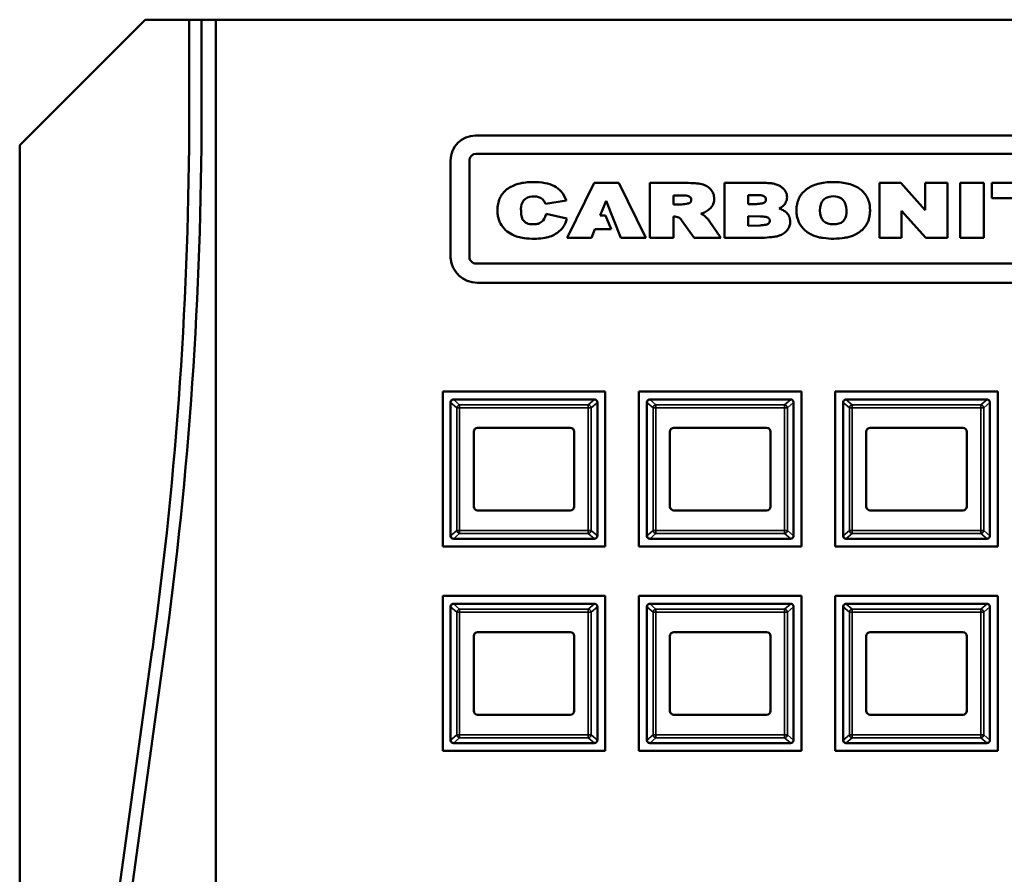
# Model space of a CAD drawing. Header units: inches. Extents: x 23.7 to 69.9, y 6 to 64.2.
# Tile 61 of 158: x 45.2 to 50.2, y 19.9 to 24.3. Entities that reach past the tile are written whole.
import ezdxf

# ---------------------------------------------------------------- set-up
doc = ezdxf.new("R2010")
doc.units = ezdxf.units.IN
doc.header["$MEASUREMENT"] = 0
doc.layers.add('Visible (ANSI)', color=7, linetype='Continuous', lineweight=50)
doc.layers.add('Visible Narrow (ANSI)', color=7, linetype='Continuous', lineweight=35)

msp = doc.modelspace()

# ---------------------------------------------------------------- linework, layer by layer
at = {"layer": 'Visible (ANSI)'}
for p, q in [((45.1797, 23.6118), (45.8197, 24.2518)), ((45.8197, 24.2518), (46.043, 24.2518)), ((46.043, 24.2518), (46.106, 24.2518)), ((46.043, 23.7729), (46.043, 24.2518)), ((46.106, 24.2518), (46.1797, 24.2518)), ((46.106, 24.2518), (46.106, 23.7729)), ((68.8897, 24.2518), (46.1797, 24.2518)), ((46.1797, 24.2518), (46.1797, 8.0818)), ((47.5012, 23.6618), (50.923, 23.6618)), ((45.1797, 8.3718), (45.1797, 23.6118)), ((47.3747, 23.038), (47.3747, 23.5352)), ((47.4711, 23.0425), (47.4711, 23.5359)), ((47.504, 23.5688), (50.9287, 23.5688)), ((48.1062, 23.4202), (47.9688, 23.1406)), ((48.2314, 23.4202), (48.1062, 23.4202)), ((48.3688, 23.1406), (48.2314, 23.4202)), ((48.5762, 23.4202), (48.3899, 23.4202)), ((48.3899, 23.4202), (48.3899, 23.1406)), ((48.9783, 23.4202), (48.7698, 23.4202)), ((48.7698, 23.4202), (48.7698, 23.1406)), ((49.6688, 23.4202), (49.5594, 23.4202)), ((49.5594, 23.4202), (49.5594, 23.1406)), ((49.7927, 23.281), (49.6688, 23.4202)), ((49.9062, 23.4202), (49.7927, 23.4202)), ((49.7927, 23.4202), (49.7927, 23.281)), ((49.9062, 23.1406), (49.9062, 23.4202)), ((50.0911, 23.4202), (49.9712, 23.4202)), ((49.9712, 23.4202), (49.9712, 23.1406)), ((50.0911, 23.1406), (50.0911, 23.4202)), ((50.1329, 23.4202), (50.1329, 23.3426)), ((50.4736, 23.4202), (50.1329, 23.4202)), ((47.8579, 23.313), (47.9652, 23.3313)), ((48.1375, 23.2542), (48.1675, 23.3297)), ((48.1675, 23.3297), (48.2424, 23.1406)), ((48.5101, 23.3567), (48.5544, 23.3567)), ((48.5101, 23.3111), (48.5101, 23.3567)), ((48.8904, 23.3581), (48.9348, 23.358)), ((48.8904, 23.3124), (48.8904, 23.3581)), ((50.1329, 23.3426), (50.2434, 23.3426)), ((48.5524, 23.3111), (48.5101, 23.3111)), ((48.9327, 23.3124), (48.8904, 23.3124)), ((49.6727, 23.1406), (49.6727, 23.2787)), ((49.6727, 23.2787), (49.7958, 23.1406)), ((47.9676, 23.2383), (47.8615, 23.2628)), ((48.1649, 23.2542), (48.1375, 23.2542)), ((48.1923, 23.1849), (48.1649, 23.2542)), ((48.5101, 23.1406), (48.5101, 23.2495)), ((48.5555, 23.225), (48.6151, 23.1406)), ((48.7512, 23.1406), (48.6927, 23.2272)), ((48.8904, 23.251), (48.9542, 23.2492)), ((48.8904, 23.2011), (48.8904, 23.251)), ((48.0924, 23.1406), (48.1095, 23.1849)), ((48.1095, 23.1849), (48.1923, 23.1849)), ((48.9521, 23.2036), (48.8904, 23.2011)), ((47.9688, 23.1406), (48.0924, 23.1406)), ((48.2424, 23.1406), (48.3688, 23.1406)), ((48.3899, 23.1406), (48.5101, 23.1406)), ((48.6151, 23.1406), (48.7512, 23.1406)), ((48.7698, 23.1406), (48.9625, 23.1406)), ((49.5594, 23.1406), (49.6727, 23.1406)), ((49.7958, 23.1406), (49.9062, 23.1406)), ((49.9712, 23.1406), (50.0911, 23.1406)), ((50.9287, 23.0097), (47.504, 23.0097)), ((50.932, 22.9118), (47.5102, 22.9118)), ((47.3347, 22.3571), (48.1627, 22.3571)), ((47.3347, 21.5681), (47.3347, 22.3571)), ((48.1627, 22.3571), (48.1627, 21.5681)), ((48.3347, 22.3571), (49.1627, 22.3571)), ((48.3347, 21.5681), (48.3347, 22.3571)), ((49.1627, 22.3571), (49.1627, 21.5681)), ((49.3347, 22.3571), (50.1627, 22.3571)), ((49.3347, 21.5681), (49.3347, 22.3571)), ((50.1627, 22.3571), (50.1627, 21.5681)), ((47.3747, 21.6229), (47.3747, 22.3019)), ((47.3747, 22.3019), (47.3747, 21.6229)), ((47.3897, 22.3169), (47.3897, 22.3169)), ((48.1077, 22.3169), (47.3897, 22.3169)), ((48.1227, 21.6229), (48.1227, 22.3019)), ((48.3747, 21.6229), (48.3747, 22.3019)), ((48.3747, 22.3019), (48.3747, 21.6229)), ((48.3897, 22.3169), (48.3897, 22.3169)), ((49.1077, 22.3169), (48.3897, 22.3169)), ((49.1227, 21.6229), (49.1227, 22.3019)), ((49.3747, 21.6229), (49.3747, 22.3019)), ((49.3747, 22.3019), (49.3747, 21.6229)), ((49.3897, 22.3169), (49.3897, 22.3169)), ((50.1077, 22.3169), (49.3897, 22.3169)), ((50.1227, 21.6229), (50.1227, 22.3019)), ((47.5127, 22.1729), (47.9847, 22.1729)), ((48.5127, 22.1729), (48.9847, 22.1729)), ((49.5127, 22.1729), (49.9847, 22.1729)), ((47.4927, 21.7719), (47.4927, 22.1529)), ((48.0047, 22.1529), (48.0047, 21.7719)), ((48.4927, 21.7719), (48.4927, 22.1529)), ((49.0047, 22.1529), (49.0047, 21.7719)), ((49.4927, 21.7719), (49.4927, 22.1529)), ((50.0047, 22.1529), (50.0047, 21.7719)), ((47.9847, 21.7519), (47.5127, 21.7519)), ((48.9847, 21.7519), (48.5127, 21.7519)), ((49.9847, 21.7519), (49.5127, 21.7519)), ((47.3897, 21.6079), (47.3897, 21.6079)), ((47.3897, 21.6079), (48.1077, 21.6079)), ((48.3897, 21.6079), (48.3897, 21.6079)), ((48.3897, 21.6079), (49.1077, 21.6079)), ((49.3897, 21.6079), (49.3897, 21.6079)), ((49.3897, 21.6079), (50.1077, 21.6079)), ((48.1627, 21.5681), (47.3347, 21.5681)), ((49.1627, 21.5681), (48.3347, 21.5681)), ((50.1627, 21.5681), (49.3347, 21.5681)), ((47.3347, 21.3161), (48.1627, 21.3161)), ((47.3347, 20.5271), (47.3347, 21.3161)), ((47.3897, 21.2759), (47.3897, 21.2759)), ((48.1077, 21.2759), (47.3897, 21.2759)), ((48.1627, 21.3161), (48.1627, 20.5271)), ((48.3347, 20.5271), (48.3347, 21.3161)), ((48.3347, 21.3161), (49.1627, 21.3161)), ((48.3897, 21.2759), (48.3897, 21.2759)), ((49.1077, 21.2759), (48.3897, 21.2759)), ((49.1627, 21.3161), (49.1627, 20.5271)), ((49.3347, 21.3161), (50.1627, 21.3161)), ((49.3347, 20.5271), (49.3347, 21.3161)), ((49.3897, 21.2759), (49.3897, 21.2759)), ((50.1077, 21.2759), (49.3897, 21.2759)), ((50.1627, 21.3161), (50.1627, 20.5271)), ((47.3747, 20.5819), (47.3747, 21.2609)), ((47.3747, 21.2609), (47.3747, 20.5819)), ((48.1227, 20.5819), (48.1227, 21.2609)), ((48.3747, 20.5819), (48.3747, 21.2609)), ((48.3747, 21.2609), (48.3747, 20.5819)), ((49.1227, 20.5819), (49.1227, 21.2609)), ((49.3747, 20.5819), (49.3747, 21.2609)), ((49.3747, 21.2609), (49.3747, 20.5819)), ((50.1227, 20.5819), (50.1227, 21.2609)), ((47.5127, 21.1319), (47.9847, 21.1319)), ((48.5127, 21.1319), (48.9847, 21.1319)), ((49.5127, 21.1319), (49.9847, 21.1319)), ((47.4927, 20.7309), (47.4927, 21.1119)), ((48.0047, 21.1119), (48.0047, 20.7309)), ((48.4927, 20.7309), (48.4927, 21.1119)), ((49.0047, 21.1119), (49.0047, 20.7309)), ((49.4927, 20.7309), (49.4927, 21.1119)), ((50.0047, 21.1119), (50.0047, 20.7309)), ((45.3476, 17.3636), (45.8554, 21.0423)), ((45.9178, 21.0336), (45.41, 17.3549)), ((47.9847, 20.7109), (47.5127, 20.7109)), ((48.9847, 20.7109), (48.5127, 20.7109)), ((49.9847, 20.7109), (49.5127, 20.7109)), ((47.3897, 20.5669), (47.3897, 20.5669)), ((47.3897, 20.5669), (48.1077, 20.5669)), ((48.3897, 20.5669), (48.3897, 20.5669)), ((48.3897, 20.5669), (49.1077, 20.5669)), ((49.3897, 20.5669), (49.3897, 20.5669)), ((49.3897, 20.5669), (50.1077, 20.5669)), ((48.1627, 20.5271), (47.3347, 20.5271)), ((49.1627, 20.5271), (48.3347, 20.5271)), ((50.1627, 20.5271), (49.3347, 20.5271))]:
    msp.add_line(p, q, dxfattribs=at)
for centre, radius, start, end in [((26.0745, 23.7729), 19.9685, 352.14037, 0), ((26.0745, 23.7729), 20.0315, 352.14037, 0), ((47.5012, 23.5352), 0.1266, 90, 180), ((47.504, 23.5359), 0.0328, 90, 180), ((47.5102, 23.0477), 0.1359, 184.0829, 270), ((47.504, 23.0425), 0.0328, 179.9999, 270.0001), ((47.3897, 22.3019), 0.015, 91.641, 180), ((47.3897, 22.3019), 0.015, 177.7541, 180), ((47.3897, 22.3019), 0.015, 90, 91.6647), ((48.1077, 22.3019), 0.015, 88.3353, 90), ((48.1077, 22.3019), 0.015, 0, 2.2459), ((48.3897, 22.3019), 0.015, 91.641, 180), ((48.3897, 22.3019), 0.015, 177.7541, 180), ((48.3897, 22.3019), 0.015, 90, 91.6647), ((49.1077, 22.3019), 0.015, 88.3353, 90), ((49.1077, 22.3019), 0.015, 0, 2.2459), ((49.3897, 22.3019), 0.015, 91.641, 180), ((49.3897, 22.3019), 0.015, 177.7541, 180), ((49.3897, 22.3019), 0.015, 90, 91.6647), ((50.1077, 22.3019), 0.015, 88.3353, 90), ((50.1077, 22.3019), 0.015, 0, 2.2459), ((47.5127, 22.1529), 0.02, 90, 180), ((47.9847, 22.1529), 0.02, 0, 90), ((48.5127, 22.1529), 0.02, 90, 180), ((48.9847, 22.1529), 0.02, 0, 90), ((49.5127, 22.1529), 0.02, 90, 180), ((49.9847, 22.1529), 0.02, 0, 90), ((47.5127, 21.7719), 0.02, 180, 270), ((47.9847, 21.7719), 0.02, 270, 0), ((48.5127, 21.7719), 0.02, 180, 270), ((48.9847, 21.7719), 0.02, 270, 0), ((49.5127, 21.7719), 0.02, 180, 270), ((49.9847, 21.7719), 0.02, 270, 0), ((47.3897, 21.6229), 0.015, 180, 268.359), ((47.3897, 21.6229), 0.015, 180, 182.2459), ((48.1077, 21.6229), 0.015, 357.7541, 0), ((48.3897, 21.6229), 0.015, 180, 268.359), ((48.3897, 21.6229), 0.015, 180, 182.2459), ((49.1077, 21.6229), 0.015, 357.7541, 0), ((49.3897, 21.6229), 0.015, 180, 268.359), ((49.3897, 21.6229), 0.015, 180, 182.2459), ((50.1077, 21.6229), 0.015, 357.7541, 0), ((47.3897, 21.6229), 0.015, 268.3353, 270), ((48.1077, 21.6229), 0.015, 270, 271.6647), ((48.3897, 21.6229), 0.015, 268.3353, 270), ((49.1077, 21.6229), 0.015, 270, 271.6647), ((49.3897, 21.6229), 0.015, 268.3353, 270), ((50.1077, 21.6229), 0.015, 270, 271.6647), ((47.3897, 21.2609), 0.015, 91.641, 180), ((47.3897, 21.2609), 0.015, 90, 91.6647), ((48.1077, 21.2609), 0.015, 88.3353, 90), ((48.3897, 21.2609), 0.015, 91.641, 180), ((48.3897, 21.2609), 0.015, 90, 91.6647), ((49.1077, 21.2609), 0.015, 88.3353, 90), ((49.3897, 21.2609), 0.015, 91.641, 180), ((49.3897, 21.2609), 0.015, 90, 91.6647), ((50.1077, 21.2609), 0.015, 88.3353, 90), ((47.3897, 21.2609), 0.015, 177.7541, 180), ((48.1077, 21.2609), 0.015, 0, 2.2459), ((48.3897, 21.2609), 0.015, 177.7541, 180), ((49.1077, 21.2609), 0.015, 0, 2.2459), ((49.3897, 21.2609), 0.015, 177.7541, 180), ((50.1077, 21.2609), 0.015, 0, 2.2459), ((47.5127, 21.1119), 0.02, 90, 180), ((47.9847, 21.1119), 0.02, 0, 90), ((48.5127, 21.1119), 0.02, 90, 180), ((48.9847, 21.1119), 0.02, 0, 90), ((49.5127, 21.1119), 0.02, 90, 180), ((49.9847, 21.1119), 0.02, 0, 90), ((47.5127, 20.7309), 0.02, 180, 270), ((47.9847, 20.7309), 0.02, 270, 0), ((48.5127, 20.7309), 0.02, 180, 270), ((48.9847, 20.7309), 0.02, 270, 0), ((49.5127, 20.7309), 0.02, 180, 270), ((49.9847, 20.7309), 0.02, 270, 0), ((47.3897, 20.5819), 0.015, 180, 268.359), ((47.3897, 20.5819), 0.015, 180, 182.2459), ((47.3897, 20.5819), 0.015, 268.3353, 270), ((48.1077, 20.5819), 0.015, 270, 271.6647), ((48.1077, 20.5819), 0.015, 357.7541, 0), ((48.3897, 20.5819), 0.015, 180, 268.359), ((48.3897, 20.5819), 0.015, 180, 182.2459), ((48.3897, 20.5819), 0.015, 268.3353, 270), ((49.1077, 20.5819), 0.015, 270, 271.6647), ((49.1077, 20.5819), 0.015, 357.7541, 0), ((49.3897, 20.5819), 0.015, 180, 268.359), ((49.3897, 20.5819), 0.015, 180, 182.2459), ((49.3897, 20.5819), 0.015, 268.3353, 270), ((50.1077, 20.5819), 0.015, 270, 271.6647), ((50.1077, 20.5819), 0.015, 357.7541, 0)]:
    msp.add_arc(centre, radius, start, end, dxfattribs=at)
for points, knots in [([(47.9652, 23.3313), (47.9573, 23.3472), (47.9429, 23.3764), (47.903, 23.4069), (47.8535, 23.4224), (47.791, 23.4264), (47.7234, 23.4206), (47.6698, 23.3968), (47.64, 23.368), (47.6244, 23.3424), (47.6153, 23.3129), (47.613, 23.2836), (47.6146, 23.2568), (47.6198, 23.234), (47.6311, 23.2069), (47.6537, 23.1795), (47.6935, 23.1505), (47.7454, 23.1379), (47.7986, 23.1353), (47.8431, 23.1373), (47.88, 23.1451), (47.9103, 23.1589), (47.9352, 23.1781), (47.951, 23.1986), (47.9615, 23.219), (47.9654, 23.2311), (47.9676, 23.2383)], [-2.411776, -2.411776, -2.411776, -2.411776, -2.278005, -2.166292, -2.041219, -1.88756, -1.691635, -1.528579, -1.453207, -1.379247, -1.302672, -1.219901, -1.157156, -1.098475, -1.042436, -0.934461, -0.832838, -0.671942, -0.53781, -0.426561, -0.333486, -0.252008, -0.17435, -0.096767, -0.056843, 0, 0, 0, 0]), ([(48.6496, 23.2637), (48.6529, 23.2647), (48.659, 23.2665), (48.6688, 23.2704), (48.6785, 23.2755), (48.6883, 23.2821), (48.6969, 23.2896), (48.7043, 23.2979), (48.7104, 23.3072), (48.7147, 23.3175), (48.7172, 23.3285), (48.718, 23.3406), (48.7171, 23.3532), (48.7137, 23.3658), (48.7081, 23.3773), (48.7002, 23.3875), (48.6907, 23.3964), (48.6798, 23.4038), (48.6676, 23.4096), (48.6481, 23.4156), (48.6173, 23.4195), (48.5911, 23.4199), (48.5762, 23.4202)], [-0.7466885, -0.7466885, -0.7466885, -0.7466885, -0.7208218, -0.6977516, -0.6666816, -0.6369582, -0.608263, -0.5801805, -0.5521451, -0.5241945, -0.4957394, -0.4661896, -0.4323304, -0.3997634, -0.3676412, -0.3349826, -0.3021576, -0.2690918, -0.2350909, -0.1995709, -0.1138626, 0, 0, 0, 0]), ([(49.0481, 23.2906), (49.0516, 23.2922), (49.0585, 23.2955), (49.0684, 23.3027), (49.0771, 23.3119), (49.084, 23.3229), (49.0882, 23.335), (49.0895, 23.3485), (49.0878, 23.3629), (49.0819, 23.3771), (49.0723, 23.3897), (49.0593, 23.4007), (49.0432, 23.4097), (49.0239, 23.4159), (49.002, 23.4196), (48.9865, 23.42), (48.9783, 23.4202)], [-0.5629459, -0.5629459, -0.5629459, -0.5629459, -0.5342667, -0.5044704, -0.4704478, -0.4381051, -0.4063529, -0.3739407, -0.3354167, -0.2974862, -0.2580789, -0.2155405, -0.1687998, -0.1182185, -0.062281, 0, 0, 0, 0]), ([(49.3238, 23.4247), (49.3101, 23.4247), (49.2839, 23.4234), (49.247, 23.4166), (49.2145, 23.4049), (49.1868, 23.3882), (49.1644, 23.367), (49.1483, 23.3413), (49.1388, 23.3119), (49.1363, 23.2832), (49.1379, 23.2573), (49.1426, 23.2356), (49.1506, 23.2157), (49.1618, 23.1982), (49.1755, 23.1829), (49.1911, 23.1698), (49.2086, 23.1589), (49.2281, 23.1503), (49.2497, 23.1438), (49.2831, 23.1375), (49.3279, 23.135), (49.3727, 23.1377), (49.4059, 23.1451), (49.4275, 23.1526), (49.4467, 23.1622), (49.4636, 23.1736), (49.4782, 23.1868), (49.4905, 23.2019), (49.5002, 23.2191), (49.507, 23.2384), (49.5109, 23.2598), (49.5123, 23.2853), (49.5099, 23.3137), (49.5005, 23.3427), (49.4845, 23.368), (49.4623, 23.3889), (49.4346, 23.4053), (49.4018, 23.4168), (49.3643, 23.4235), (49.3377, 23.4247), (49.3238, 23.4247)], [0, 0, 0, 0, 0.038412, 0.073153, 0.10494, 0.1348, 0.163165, 0.190693, 0.218875, 0.249069, 0.270908, 0.291439, 0.311117, 0.330507, 0.349518, 0.368401, 0.387516, 0.407173, 0.428013, 0.450676, 0.50223, 0.553337, 0.576112, 0.597349, 0.617244, 0.636137, 0.654355, 0.672263, 0.690469, 0.709396, 0.729498, 0.751148, 0.780945, 0.808756, 0.835917, 0.863922, 0.893596, 0.925547, 0.960775, 1, 1, 1, 1]), ([(47.8615, 23.2628), (47.861, 23.2611), (47.8568, 23.2459), (47.8456, 23.2219), (47.8173, 23.21), (47.7965, 23.2095), (47.7736, 23.21), (47.7404, 23.2241), (47.733, 23.2587), (47.7338, 23.2807), (47.7323, 23.3009), (47.7421, 23.3362), (47.7773, 23.352), (47.7989, 23.3514), (47.8114, 23.3511), (47.8285, 23.3472), (47.8458, 23.3366), (47.854, 23.323), (47.8568, 23.3158), (47.8579, 23.313)], [-0.9778649, -0.9778649, -0.9778649, -0.9778649, -0.964124, -0.858013, -0.792746, -0.7419935, -0.7001716, -0.6173212, -0.4905499, -0.4662258, -0.4479154, -0.3358969, -0.2141793, -0.1913261, -0.1709254, -0.1189565, -0.0591211, -0.0224712, 0, 0, 0, 0]), ([(48.5544, 23.3567), (48.5631, 23.3566), (48.5785, 23.3566), (48.6033, 23.3476), (48.6014, 23.3201), (48.5772, 23.3131), (48.562, 23.3119), (48.5524, 23.3111)], [-0.295228, -0.295228, -0.295228, -0.295228, -0.2273686, -0.1758911, -0.1182726, -0.0753287, 0, 0, 0, 0]), ([(48.9348, 23.358), (48.9435, 23.358), (48.9589, 23.3579), (48.9837, 23.3489), (48.9817, 23.3214), (48.9575, 23.3145), (48.9424, 23.3132), (48.9327, 23.3124)], [-0.295228, -0.295228, -0.295228, -0.295228, -0.2273686, -0.1758911, -0.1182726, -0.0753287, 0, 0, 0, 0]), ([(49.2935, 23.3461), (49.3183, 23.3568), (49.38, 23.3518), (49.392, 23.2952), (49.3929, 23.2572), (49.3782, 23.2167), (49.3246, 23.2051), (49.2659, 23.219), (49.2522, 23.2801), (49.2626, 23.3295), (49.2867, 23.3431), (49.2935, 23.3461)], [-1, -1, -1, -1, -0.814832, -0.69143, -0.65052, -0.550802, -0.430837, -0.311101, -0.181209, -0.050462, 0, 0, 0, 0]), ([(48.9625, 23.1406), (48.9789, 23.1416), (49.0036, 23.1431), (49.0345, 23.147), (49.0527, 23.1522), (49.0655, 23.1588), (49.0754, 23.1654), (49.0841, 23.1729), (49.0916, 23.1814), (49.0977, 23.1908), (49.1021, 23.2009), (49.1047, 23.2115), (49.1056, 23.2233), (49.1045, 23.2358), (49.1008, 23.2483), (49.0945, 23.2597), (49.0866, 23.2688), (49.0778, 23.2759), (49.0687, 23.2815), (49.0584, 23.2858), (49.0515, 23.289), (49.0481, 23.2906)], [-0.7099288, -0.7099288, -0.7099288, -0.7099288, -0.5847792, -0.5214776, -0.4730975, -0.4418476, -0.411843, -0.3827321, -0.3540741, -0.325838, -0.2981845, -0.2705779, -0.2424108, -0.208425, -0.1757873, -0.1434461, -0.1103197, -0.0846971, -0.0575992, -0.0285419, 0, 0, 0, 0]), ([(48.5101, 23.2495), (48.5201, 23.249), (48.5392, 23.2479), (48.5502, 23.2324), (48.5555, 23.225)], [-0.1376004, -0.1376004, -0.1376004, -0.1376004, -0.0655634, 0, 0, 0, 0]), ([(48.6927, 23.2272), (48.6907, 23.2298), (48.6859, 23.2361), (48.6768, 23.2448), (48.6676, 23.2533), (48.6586, 23.26), (48.6526, 23.2625), (48.6496, 23.2637)], [-0.1451533, -0.1451533, -0.1451533, -0.1451533, -0.1199236, -0.0847106, -0.0495594, -0.0242234, 0, 0, 0, 0]), ([(48.9542, 23.2492), (48.9629, 23.2491), (48.9782, 23.249), (49.0031, 23.24), (49.0011, 23.2126), (48.9769, 23.2056), (48.9618, 23.2044), (48.9521, 23.2036)], [-0.295228, -0.295228, -0.295228, -0.295228, -0.2273686, -0.1758911, -0.1182726, -0.0753287, 0, 0, 0, 0]), ([(47.3747, 22.3025), (47.3748, 22.3046), (47.3754, 22.3069), (47.3767, 22.3094), (47.3771, 22.3101), (47.3779, 22.3112), (47.3783, 22.3117), (47.3793, 22.3128), (47.3802, 22.3135), (47.3822, 22.315), (47.3838, 22.3158), (47.3865, 22.3166), (47.3879, 22.3168), (47.3892, 22.3169)], [-0.47517162, -0.47517162, -0.47517162, -0.47517162, -0.4593497, -0.4593497, -0.45391807, -0.45391807, -0.44954667, -0.44954667, -0.44251629, -0.44251629, -0.43082103, -0.43082103, -0.42105754, -0.42105754, -0.42105754, -0.42105754]), ([(48.1081, 22.3169), (48.1095, 22.3168), (48.1108, 22.3166), (48.1135, 22.3158), (48.1152, 22.315), (48.1172, 22.3135), (48.118, 22.3128), (48.119, 22.3117), (48.1194, 22.3112), (48.1202, 22.3101), (48.1207, 22.3094), (48.1219, 22.3069), (48.1226, 22.3046), (48.1227, 22.3025)], [-0.08937412, -0.08937412, -0.08937412, -0.08937412, -0.07961062, -0.07961062, -0.06791536, -0.06791536, -0.06088498, -0.06088498, -0.05651358, -0.05651358, -0.05108195, -0.05108195, -0.03526003, -0.03526003, -0.03526003, -0.03526003]), ([(48.3747, 22.3025), (48.3748, 22.3046), (48.3754, 22.3069), (48.3767, 22.3094), (48.3771, 22.3101), (48.3779, 22.3112), (48.3783, 22.3117), (48.3793, 22.3128), (48.3802, 22.3135), (48.3822, 22.315), (48.3838, 22.3158), (48.3865, 22.3166), (48.3879, 22.3168), (48.3892, 22.3169)], [-0.47517162, -0.47517162, -0.47517162, -0.47517162, -0.4593497, -0.4593497, -0.45391807, -0.45391807, -0.44954667, -0.44954667, -0.44251629, -0.44251629, -0.43082103, -0.43082103, -0.42105754, -0.42105754, -0.42105754, -0.42105754]), ([(49.1081, 22.3169), (49.1095, 22.3168), (49.1108, 22.3166), (49.1135, 22.3158), (49.1152, 22.315), (49.1172, 22.3135), (49.118, 22.3128), (49.119, 22.3117), (49.1194, 22.3112), (49.1202, 22.3101), (49.1207, 22.3094), (49.1219, 22.3069), (49.1226, 22.3046), (49.1227, 22.3025)], [-0.08937412, -0.08937412, -0.08937412, -0.08937412, -0.07961062, -0.07961062, -0.06791536, -0.06791536, -0.06088498, -0.06088498, -0.05651358, -0.05651358, -0.05108195, -0.05108195, -0.03526003, -0.03526003, -0.03526003, -0.03526003]), ([(49.3747, 22.3025), (49.3748, 22.3046), (49.3754, 22.3069), (49.3767, 22.3094), (49.3771, 22.3101), (49.3779, 22.3112), (49.3783, 22.3117), (49.3793, 22.3128), (49.3802, 22.3135), (49.3822, 22.315), (49.3838, 22.3158), (49.3865, 22.3166), (49.3879, 22.3168), (49.3892, 22.3169)], [-0.47517162, -0.47517162, -0.47517162, -0.47517162, -0.4593497, -0.4593497, -0.45391807, -0.45391807, -0.44954667, -0.44954667, -0.44251629, -0.44251629, -0.43082103, -0.43082103, -0.42105754, -0.42105754, -0.42105754, -0.42105754]), ([(50.1081, 22.3169), (50.1095, 22.3168), (50.1108, 22.3166), (50.1135, 22.3158), (50.1152, 22.315), (50.1172, 22.3135), (50.118, 22.3128), (50.119, 22.3117), (50.1194, 22.3112), (50.1202, 22.3101), (50.1207, 22.3094), (50.1219, 22.3069), (50.1226, 22.3046), (50.1227, 22.3025)], [-0.08937412, -0.08937412, -0.08937412, -0.08937412, -0.07961062, -0.07961062, -0.06791536, -0.06791536, -0.06088498, -0.06088498, -0.05651358, -0.05651358, -0.05108195, -0.05108195, -0.03526003, -0.03526003, -0.03526003, -0.03526003]), ([(47.3892, 21.6079), (47.3879, 21.6079), (47.3865, 21.6082), (47.3838, 21.609), (47.3822, 21.6098), (47.3802, 21.6112), (47.3793, 21.612), (47.3783, 21.6131), (47.3779, 21.6136), (47.3771, 21.6146), (47.3767, 21.6154), (47.3754, 21.6178), (47.3748, 21.6202), (47.3747, 21.6223)], [-0.08937412, -0.08937412, -0.08937412, -0.08937412, -0.07961062, -0.07961062, -0.06791536, -0.06791536, -0.06088498, -0.06088498, -0.05651358, -0.05651358, -0.05108195, -0.05108195, -0.03526003, -0.03526003, -0.03526003, -0.03526003]), ([(48.1227, 21.6223), (48.1226, 21.6202), (48.1219, 21.6178), (48.1207, 21.6154), (48.1202, 21.6146), (48.1194, 21.6136), (48.119, 21.6131), (48.118, 21.612), (48.1172, 21.6112), (48.1152, 21.6098), (48.1135, 21.609), (48.1108, 21.6082), (48.1095, 21.6079), (48.1081, 21.6079)], [-0.47517162, -0.47517162, -0.47517162, -0.47517162, -0.4593497, -0.4593497, -0.45391807, -0.45391807, -0.44954667, -0.44954667, -0.44251629, -0.44251629, -0.43082103, -0.43082103, -0.42105754, -0.42105754, -0.42105754, -0.42105754]), ([(48.3892, 21.6079), (48.3879, 21.6079), (48.3865, 21.6082), (48.3838, 21.609), (48.3822, 21.6098), (48.3802, 21.6112), (48.3793, 21.612), (48.3783, 21.6131), (48.3779, 21.6136), (48.3771, 21.6146), (48.3767, 21.6154), (48.3754, 21.6178), (48.3748, 21.6202), (48.3747, 21.6223)], [-0.08937412, -0.08937412, -0.08937412, -0.08937412, -0.07961062, -0.07961062, -0.06791536, -0.06791536, -0.06088498, -0.06088498, -0.05651358, -0.05651358, -0.05108195, -0.05108195, -0.03526003, -0.03526003, -0.03526003, -0.03526003]), ([(49.1227, 21.6223), (49.1226, 21.6202), (49.1219, 21.6178), (49.1207, 21.6154), (49.1202, 21.6146), (49.1194, 21.6136), (49.119, 21.6131), (49.118, 21.612), (49.1172, 21.6112), (49.1152, 21.6098), (49.1135, 21.609), (49.1108, 21.6082), (49.1095, 21.6079), (49.1081, 21.6079)], [-0.47517162, -0.47517162, -0.47517162, -0.47517162, -0.4593497, -0.4593497, -0.45391807, -0.45391807, -0.44954667, -0.44954667, -0.44251629, -0.44251629, -0.43082103, -0.43082103, -0.42105754, -0.42105754, -0.42105754, -0.42105754]), ([(49.3892, 21.6079), (49.3879, 21.6079), (49.3865, 21.6082), (49.3838, 21.609), (49.3822, 21.6098), (49.3802, 21.6112), (49.3793, 21.612), (49.3783, 21.6131), (49.3779, 21.6136), (49.3771, 21.6146), (49.3767, 21.6154), (49.3754, 21.6178), (49.3748, 21.6202), (49.3747, 21.6223)], [-0.08937412, -0.08937412, -0.08937412, -0.08937412, -0.07961062, -0.07961062, -0.06791536, -0.06791536, -0.06088498, -0.06088498, -0.05651358, -0.05651358, -0.05108195, -0.05108195, -0.03526003, -0.03526003, -0.03526003, -0.03526003]), ([(50.1227, 21.6223), (50.1226, 21.6202), (50.1219, 21.6178), (50.1207, 21.6154), (50.1202, 21.6146), (50.1194, 21.6136), (50.119, 21.6131), (50.118, 21.612), (50.1172, 21.6112), (50.1152, 21.6098), (50.1135, 21.609), (50.1108, 21.6082), (50.1095, 21.6079), (50.1081, 21.6079)], [-0.47517162, -0.47517162, -0.47517162, -0.47517162, -0.4593497, -0.4593497, -0.45391807, -0.45391807, -0.44954667, -0.44954667, -0.44251629, -0.44251629, -0.43082103, -0.43082103, -0.42105754, -0.42105754, -0.42105754, -0.42105754]), ([(47.3747, 21.2615), (47.3748, 21.2636), (47.3754, 21.2659), (47.3767, 21.2684), (47.3771, 21.2691), (47.3779, 21.2702), (47.3783, 21.2707), (47.3793, 21.2718), (47.3802, 21.2725), (47.3822, 21.274), (47.3838, 21.2748), (47.3865, 21.2756), (47.3879, 21.2758), (47.3892, 21.2759)], [-0.47517162, -0.47517162, -0.47517162, -0.47517162, -0.4593497, -0.4593497, -0.45391807, -0.45391807, -0.44954667, -0.44954667, -0.44251629, -0.44251629, -0.43082103, -0.43082103, -0.42105754, -0.42105754, -0.42105754, -0.42105754]), ([(48.1081, 21.2759), (48.1095, 21.2758), (48.1108, 21.2756), (48.1135, 21.2748), (48.1152, 21.274), (48.1172, 21.2725), (48.118, 21.2718), (48.119, 21.2707), (48.1194, 21.2702), (48.1202, 21.2691), (48.1207, 21.2684), (48.1219, 21.2659), (48.1226, 21.2636), (48.1227, 21.2615)], [-0.08937412, -0.08937412, -0.08937412, -0.08937412, -0.07961062, -0.07961062, -0.06791536, -0.06791536, -0.06088498, -0.06088498, -0.05651358, -0.05651358, -0.05108195, -0.05108195, -0.03526003, -0.03526003, -0.03526003, -0.03526003]), ([(48.3747, 21.2615), (48.3748, 21.2636), (48.3754, 21.2659), (48.3767, 21.2684), (48.3771, 21.2691), (48.3779, 21.2702), (48.3783, 21.2707), (48.3793, 21.2718), (48.3802, 21.2725), (48.3822, 21.274), (48.3838, 21.2748), (48.3865, 21.2756), (48.3879, 21.2758), (48.3892, 21.2759)], [-0.47517162, -0.47517162, -0.47517162, -0.47517162, -0.4593497, -0.4593497, -0.45391807, -0.45391807, -0.44954667, -0.44954667, -0.44251629, -0.44251629, -0.43082103, -0.43082103, -0.42105754, -0.42105754, -0.42105754, -0.42105754]), ([(49.1081, 21.2759), (49.1095, 21.2758), (49.1108, 21.2756), (49.1135, 21.2748), (49.1152, 21.274), (49.1172, 21.2725), (49.118, 21.2718), (49.119, 21.2707), (49.1194, 21.2702), (49.1202, 21.2691), (49.1207, 21.2684), (49.1219, 21.2659), (49.1226, 21.2636), (49.1227, 21.2615)], [-0.08937412, -0.08937412, -0.08937412, -0.08937412, -0.07961062, -0.07961062, -0.06791536, -0.06791536, -0.06088498, -0.06088498, -0.05651358, -0.05651358, -0.05108195, -0.05108195, -0.03526003, -0.03526003, -0.03526003, -0.03526003]), ([(49.3747, 21.2615), (49.3748, 21.2636), (49.3754, 21.2659), (49.3767, 21.2684), (49.3771, 21.2691), (49.3779, 21.2702), (49.3783, 21.2707), (49.3793, 21.2718), (49.3802, 21.2725), (49.3822, 21.274), (49.3838, 21.2748), (49.3865, 21.2756), (49.3879, 21.2758), (49.3892, 21.2759)], [-0.47517162, -0.47517162, -0.47517162, -0.47517162, -0.4593497, -0.4593497, -0.45391807, -0.45391807, -0.44954667, -0.44954667, -0.44251629, -0.44251629, -0.43082103, -0.43082103, -0.42105754, -0.42105754, -0.42105754, -0.42105754]), ([(50.1081, 21.2759), (50.1095, 21.2758), (50.1108, 21.2756), (50.1135, 21.2748), (50.1152, 21.274), (50.1172, 21.2725), (50.118, 21.2718), (50.119, 21.2707), (50.1194, 21.2702), (50.1202, 21.2691), (50.1207, 21.2684), (50.1219, 21.2659), (50.1226, 21.2636), (50.1227, 21.2615)], [-0.08937412, -0.08937412, -0.08937412, -0.08937412, -0.07961062, -0.07961062, -0.06791536, -0.06791536, -0.06088498, -0.06088498, -0.05651358, -0.05651358, -0.05108195, -0.05108195, -0.03526003, -0.03526003, -0.03526003, -0.03526003]), ([(47.3892, 20.5669), (47.3879, 20.5669), (47.3865, 20.5672), (47.3838, 20.568), (47.3822, 20.5688), (47.3802, 20.5702), (47.3793, 20.571), (47.3783, 20.5721), (47.3779, 20.5726), (47.3771, 20.5736), (47.3767, 20.5744), (47.3754, 20.5768), (47.3748, 20.5792), (47.3747, 20.5813)], [-0.08937412, -0.08937412, -0.08937412, -0.08937412, -0.07961062, -0.07961062, -0.06791536, -0.06791536, -0.06088498, -0.06088498, -0.05651358, -0.05651358, -0.05108195, -0.05108195, -0.03526003, -0.03526003, -0.03526003, -0.03526003]), ([(48.1227, 20.5813), (48.1226, 20.5792), (48.1219, 20.5768), (48.1207, 20.5744), (48.1202, 20.5736), (48.1194, 20.5726), (48.119, 20.5721), (48.118, 20.571), (48.1172, 20.5702), (48.1152, 20.5688), (48.1135, 20.568), (48.1108, 20.5672), (48.1095, 20.5669), (48.1081, 20.5669)], [-0.47517162, -0.47517162, -0.47517162, -0.47517162, -0.4593497, -0.4593497, -0.45391807, -0.45391807, -0.44954667, -0.44954667, -0.44251629, -0.44251629, -0.43082103, -0.43082103, -0.42105754, -0.42105754, -0.42105754, -0.42105754]), ([(48.3892, 20.5669), (48.3879, 20.5669), (48.3865, 20.5672), (48.3838, 20.568), (48.3822, 20.5688), (48.3802, 20.5702), (48.3793, 20.571), (48.3783, 20.5721), (48.3779, 20.5726), (48.3771, 20.5736), (48.3767, 20.5744), (48.3754, 20.5768), (48.3748, 20.5792), (48.3747, 20.5813)], [-0.08937412, -0.08937412, -0.08937412, -0.08937412, -0.07961062, -0.07961062, -0.06791536, -0.06791536, -0.06088498, -0.06088498, -0.05651358, -0.05651358, -0.05108195, -0.05108195, -0.03526003, -0.03526003, -0.03526003, -0.03526003]), ([(49.1227, 20.5813), (49.1226, 20.5792), (49.1219, 20.5768), (49.1207, 20.5744), (49.1202, 20.5736), (49.1194, 20.5726), (49.119, 20.5721), (49.118, 20.571), (49.1172, 20.5702), (49.1152, 20.5688), (49.1135, 20.568), (49.1108, 20.5672), (49.1095, 20.5669), (49.1081, 20.5669)], [-0.47517162, -0.47517162, -0.47517162, -0.47517162, -0.4593497, -0.4593497, -0.45391807, -0.45391807, -0.44954667, -0.44954667, -0.44251629, -0.44251629, -0.43082103, -0.43082103, -0.42105754, -0.42105754, -0.42105754, -0.42105754]), ([(49.3892, 20.5669), (49.3879, 20.5669), (49.3865, 20.5672), (49.3838, 20.568), (49.3822, 20.5688), (49.3802, 20.5702), (49.3793, 20.571), (49.3783, 20.5721), (49.3779, 20.5726), (49.3771, 20.5736), (49.3767, 20.5744), (49.3754, 20.5768), (49.3748, 20.5792), (49.3747, 20.5813)], [-0.08937412, -0.08937412, -0.08937412, -0.08937412, -0.07961062, -0.07961062, -0.06791536, -0.06791536, -0.06088498, -0.06088498, -0.05651358, -0.05651358, -0.05108195, -0.05108195, -0.03526003, -0.03526003, -0.03526003, -0.03526003]), ([(50.1227, 20.5813), (50.1226, 20.5792), (50.1219, 20.5768), (50.1207, 20.5744), (50.1202, 20.5736), (50.1194, 20.5726), (50.119, 20.5721), (50.118, 20.571), (50.1172, 20.5702), (50.1152, 20.5688), (50.1135, 20.568), (50.1108, 20.5672), (50.1095, 20.5669), (50.1081, 20.5669)], [-0.47517162, -0.47517162, -0.47517162, -0.47517162, -0.4593497, -0.4593497, -0.45391807, -0.45391807, -0.44954667, -0.44954667, -0.44251629, -0.44251629, -0.43082103, -0.43082103, -0.42105754, -0.42105754, -0.42105754, -0.42105754])]:
    msp.add_open_spline(points, degree=3, knots=knots, dxfattribs=at)
at = {"layer": 'Visible Narrow (ANSI)'}
for p, q in [((47.3747, 22.3025), (47.4065, 22.2752)), ((47.4209, 22.2897), (47.3892, 22.3169)), ((47.4065, 22.2752), (47.4065, 21.6496)), ((47.4065, 22.2752), (47.4209, 22.2752)), ((48.0764, 22.2897), (47.4209, 22.2897)), ((47.4209, 22.2752), (47.4209, 22.2897)), ((47.4209, 22.2752), (48.0764, 22.2752)), ((47.4209, 21.6496), (47.4209, 22.2752)), ((48.1081, 22.3169), (48.0764, 22.2897)), ((48.0764, 22.2897), (48.0764, 22.2752)), ((48.0764, 22.2752), (48.0908, 22.2752)), ((48.0764, 22.2752), (48.0764, 21.6496)), ((48.0908, 22.2752), (48.1227, 22.3025)), ((48.0908, 21.6496), (48.0908, 22.2752)), ((48.3747, 22.3025), (48.4065, 22.2752)), ((48.4209, 22.2897), (48.3892, 22.3169)), ((48.4065, 22.2752), (48.4065, 21.6496)), ((48.4065, 22.2752), (48.4209, 22.2752)), ((49.0764, 22.2897), (48.4209, 22.2897)), ((48.4209, 22.2752), (48.4209, 22.2897)), ((48.4209, 22.2752), (49.0764, 22.2752)), ((48.4209, 21.6496), (48.4209, 22.2752)), ((49.1081, 22.3169), (49.0764, 22.2897)), ((49.0764, 22.2897), (49.0764, 22.2752)), ((49.0764, 22.2752), (49.0908, 22.2752)), ((49.0764, 22.2752), (49.0764, 21.6496)), ((49.0908, 22.2752), (49.1227, 22.3025)), ((49.0908, 21.6496), (49.0908, 22.2752)), ((49.3747, 22.3025), (49.4065, 22.2752)), ((49.4209, 22.2897), (49.3892, 22.3169)), ((49.4065, 22.2752), (49.4065, 21.6496)), ((49.4065, 22.2752), (49.4209, 22.2752)), ((50.0764, 22.2897), (49.4209, 22.2897)), ((49.4209, 22.2752), (49.4209, 22.2897)), ((49.4209, 22.2752), (50.0764, 22.2752)), ((49.4209, 21.6496), (49.4209, 22.2752)), ((50.1081, 22.3169), (50.0764, 22.2897)), ((50.0764, 22.2897), (50.0764, 22.2752)), ((50.0764, 22.2752), (50.0908, 22.2752)), ((50.0764, 22.2752), (50.0764, 21.6496)), ((50.0908, 22.2752), (50.1227, 22.3025)), ((50.0908, 21.6496), (50.0908, 22.2752)), ((47.4065, 21.6496), (47.3747, 21.6223)), ((47.3892, 21.6079), (47.4209, 21.635)), ((47.4209, 21.6496), (47.4065, 21.6496)), ((48.0764, 21.6496), (47.4209, 21.6496)), ((47.4209, 21.635), (47.4209, 21.6496)), ((47.4209, 21.635), (48.0764, 21.635)), ((48.0908, 21.6496), (48.0764, 21.6496)), ((48.0764, 21.6496), (48.0764, 21.635)), ((48.0764, 21.635), (48.1081, 21.6079)), ((48.1227, 21.6223), (48.0908, 21.6496)), ((48.4065, 21.6496), (48.3747, 21.6223)), ((48.3892, 21.6079), (48.4209, 21.635)), ((48.4209, 21.6496), (48.4065, 21.6496)), ((49.0764, 21.6496), (48.4209, 21.6496)), ((48.4209, 21.635), (48.4209, 21.6496)), ((48.4209, 21.635), (49.0764, 21.635)), ((49.0908, 21.6496), (49.0764, 21.6496)), ((49.0764, 21.6496), (49.0764, 21.635)), ((49.0764, 21.635), (49.1081, 21.6079)), ((49.1227, 21.6223), (49.0908, 21.6496)), ((49.4065, 21.6496), (49.3747, 21.6223)), ((49.3892, 21.6079), (49.4209, 21.635)), ((49.4209, 21.6496), (49.4065, 21.6496)), ((50.0764, 21.6496), (49.4209, 21.6496)), ((49.4209, 21.635), (49.4209, 21.6496)), ((49.4209, 21.635), (50.0764, 21.635)), ((50.0908, 21.6496), (50.0764, 21.6496)), ((50.0764, 21.6496), (50.0764, 21.635)), ((50.0764, 21.635), (50.1081, 21.6079)), ((50.1227, 21.6223), (50.0908, 21.6496)), ((47.4209, 21.2487), (47.3892, 21.2759)), ((48.1081, 21.2759), (48.0764, 21.2487)), ((48.4209, 21.2487), (48.3892, 21.2759)), ((49.1081, 21.2759), (49.0764, 21.2487)), ((49.4209, 21.2487), (49.3892, 21.2759)), ((50.1081, 21.2759), (50.0764, 21.2487)), ((47.3747, 21.2615), (47.4065, 21.2342)), ((47.4065, 21.2342), (47.4065, 20.6086)), ((47.4065, 21.2342), (47.4209, 21.2342)), ((48.0764, 21.2487), (47.4209, 21.2487)), ((47.4209, 21.2342), (47.4209, 21.2487)), ((47.4209, 21.2342), (48.0764, 21.2342)), ((47.4209, 20.6086), (47.4209, 21.2342)), ((48.0764, 21.2487), (48.0764, 21.2342)), ((48.0764, 21.2342), (48.0908, 21.2342)), ((48.0764, 21.2342), (48.0764, 20.6086)), ((48.0908, 21.2342), (48.1227, 21.2615)), ((48.0908, 20.6086), (48.0908, 21.2342)), ((48.3747, 21.2615), (48.4065, 21.2342)), ((48.4065, 21.2342), (48.4065, 20.6086)), ((48.4065, 21.2342), (48.4209, 21.2342)), ((49.0764, 21.2487), (48.4209, 21.2487)), ((48.4209, 21.2342), (48.4209, 21.2487)), ((48.4209, 21.2342), (49.0764, 21.2342)), ((48.4209, 20.6086), (48.4209, 21.2342)), ((49.0764, 21.2487), (49.0764, 21.2342)), ((49.0764, 21.2342), (49.0908, 21.2342)), ((49.0764, 21.2342), (49.0764, 20.6086)), ((49.0908, 21.2342), (49.1227, 21.2615)), ((49.0908, 20.6086), (49.0908, 21.2342)), ((49.3747, 21.2615), (49.4065, 21.2342)), ((49.4065, 21.2342), (49.4065, 20.6086)), ((49.4065, 21.2342), (49.4209, 21.2342)), ((50.0764, 21.2487), (49.4209, 21.2487)), ((49.4209, 21.2342), (49.4209, 21.2487)), ((49.4209, 21.2342), (50.0764, 21.2342)), ((49.4209, 20.6086), (49.4209, 21.2342)), ((50.0764, 21.2487), (50.0764, 21.2342)), ((50.0764, 21.2342), (50.0908, 21.2342)), ((50.0764, 21.2342), (50.0764, 20.6086)), ((50.0908, 21.2342), (50.1227, 21.2615)), ((50.0908, 20.6086), (50.0908, 21.2342)), ((47.4065, 20.6086), (47.3747, 20.5813)), ((47.3892, 20.5669), (47.4209, 20.594)), ((47.4209, 20.6086), (47.4065, 20.6086)), ((48.0764, 20.6086), (47.4209, 20.6086)), ((47.4209, 20.594), (47.4209, 20.6086)), ((47.4209, 20.594), (48.0764, 20.594)), ((48.0908, 20.6086), (48.0764, 20.6086)), ((48.0764, 20.6086), (48.0764, 20.594)), ((48.0764, 20.594), (48.1081, 20.5669)), ((48.1227, 20.5813), (48.0908, 20.6086)), ((48.4065, 20.6086), (48.3747, 20.5813)), ((48.3892, 20.5669), (48.4209, 20.594)), ((48.4209, 20.6086), (48.4065, 20.6086)), ((49.0764, 20.6086), (48.4209, 20.6086)), ((48.4209, 20.594), (48.4209, 20.6086)), ((48.4209, 20.594), (49.0764, 20.594)), ((49.0908, 20.6086), (49.0764, 20.6086)), ((49.0764, 20.6086), (49.0764, 20.594)), ((49.0764, 20.594), (49.1081, 20.5669)), ((49.1227, 20.5813), (49.0908, 20.6086)), ((49.4065, 20.6086), (49.3747, 20.5813)), ((49.3892, 20.5669), (49.4209, 20.594)), ((49.4209, 20.6086), (49.4065, 20.6086)), ((50.0764, 20.6086), (49.4209, 20.6086)), ((49.4209, 20.594), (49.4209, 20.6086)), ((49.4209, 20.594), (50.0764, 20.594)), ((50.0908, 20.6086), (50.0764, 20.6086)), ((50.0764, 20.6086), (50.0764, 20.594)), ((50.0764, 20.594), (50.1081, 20.5669)), ((50.1227, 20.5813), (50.0908, 20.6086))]:
    msp.add_line(p, q, dxfattribs=at)
for centre, major_axis, start_param, end_param in [((47.4209, 22.2752), (-0.0098, -0.0114), 3.884919, 5.386684), ((48.0764, 22.2752), (-0.0098, 0.0114), 4.038094, 5.539859), ((48.4209, 22.2752), (-0.0098, -0.0114), 3.884919, 5.386684), ((49.0764, 22.2752), (-0.0098, 0.0114), 4.038094, 5.539859), ((49.4209, 22.2752), (-0.0098, -0.0114), 3.884919, 5.386684), ((50.0764, 22.2752), (-0.0098, 0.0114), 4.038094, 5.539859), ((47.4209, 21.6496), (0.0098, -0.0114), 4.038094, 5.539859), ((48.0764, 21.6496), (0.0098, 0.0114), 3.884919, 5.386684), ((48.4209, 21.6496), (0.0098, -0.0114), 4.038094, 5.539859), ((49.0764, 21.6496), (0.0098, 0.0114), 3.884919, 5.386684), ((49.4209, 21.6496), (0.0098, -0.0114), 4.038094, 5.539859), ((50.0764, 21.6496), (0.0098, 0.0114), 3.884919, 5.386684), ((47.4209, 21.2342), (-0.0098, -0.0114), 3.884919, 5.386684), ((48.0764, 21.2342), (-0.0098, 0.0114), 4.038094, 5.539859), ((48.4209, 21.2342), (-0.0098, -0.0114), 3.884919, 5.386684), ((49.0764, 21.2342), (-0.0098, 0.0114), 4.038094, 5.539859), ((49.4209, 21.2342), (-0.0098, -0.0114), 3.884919, 5.386684), ((50.0764, 21.2342), (-0.0098, 0.0114), 4.038094, 5.539859), ((47.4209, 20.6086), (0.0098, -0.0114), 4.038094, 5.539859), ((48.0764, 20.6086), (0.0098, 0.0114), 3.884919, 5.386684), ((48.4209, 20.6086), (0.0098, -0.0114), 4.038094, 5.539859), ((49.0764, 20.6086), (0.0098, 0.0114), 3.884919, 5.386684), ((49.4209, 20.6086), (0.0098, -0.0114), 4.038094, 5.539859), ((50.0764, 20.6086), (0.0098, 0.0114), 3.884919, 5.386684)]:
    msp.add_ellipse(centre, major_axis=major_axis, ratio=0.93248, start_param=start_param, end_param=end_param, dxfattribs=at)

doc.saveas('drawing.dxf')
